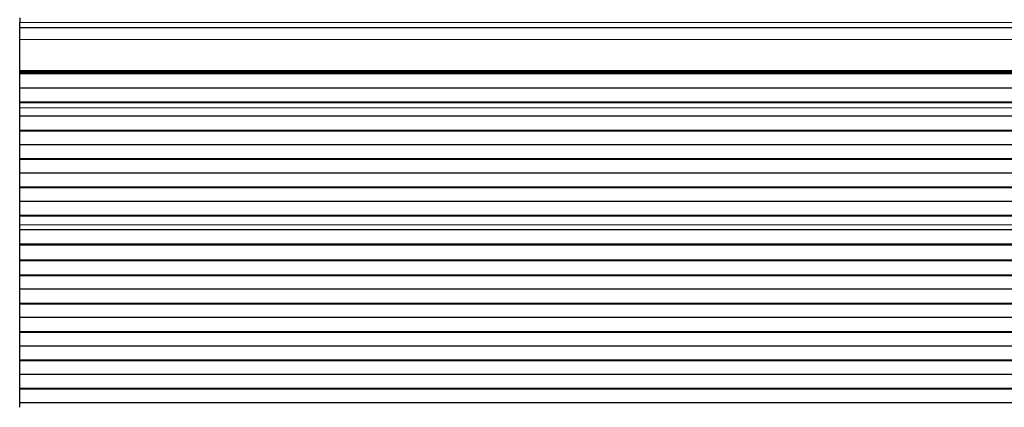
# Model space of a CAD drawing. Header units: inches. Extents: x 0 to 20790, y -12 to 14700.
# Tile 207 of 256: x 6150 to 6642, y 11370 to 11563. Entities that reach past the tile are written whole.
import ezdxf

# ---------------------------------------------------------------- set-up
doc = ezdxf.new("R2010")
doc.units = ezdxf.units.IN
doc.layers.add('1', color=7, linetype='Continuous', true_color=0xffffff)

msp = doc.modelspace()

# ---------------------------------------------------------------- linework, layer by layer
at = {"layer": '1', "color": 2, "linetype": 'Continuous', "lineweight": 25}
for p, q in [((6150.415, 11563.981), (6150.415, 11561.616)), ((6150.415, 11558.98), (6150.415, 11561.616)), ((6150.415, 11553.123), (6150.415, 11558.981)), ((7127.415, 11558.981), (6150.415, 11558.981)), ((6150.415, 11537.64), (6150.415, 11553.123)), ((6150.415, 11537.216), (6150.415, 11537.64)), ((6150.415, 11536.791), (6150.415, 11537.216)), ((6150.415, 11536.125), (6150.415, 11536.791)), ((7127.415, 11536.791), (6150.415, 11536.791)), ((6150.415, 11535.989), (6150.415, 11536.125)), ((7127.415, 11536.125), (6150.415, 11536.125)), ((6150.415, 11528.757), (6150.415, 11535.989)), ((7127.415, 11535.989), (6150.415, 11535.989)), ((6150.415, 11521.823), (6150.415, 11528.757)), ((7127.415, 11528.757), (6150.415, 11528.757)), ((6150.415, 11521.469), (6150.415, 11521.823)), ((7127.415, 11521.823), (6150.415, 11521.823)), ((6150.415, 11519.021), (6150.415, 11521.469)), ((7127.415, 11521.469), (6150.415, 11521.469)), ((6150.415, 11518.994), (6150.415, 11519.021)), ((6150.415, 11514.8), (6150.415, 11518.994)), ((6150.415, 11507.729), (6150.415, 11514.8)), ((7127.415, 11514.8), (6150.415, 11514.8)), ((6150.415, 11507.376), (6150.415, 11507.729)), ((7127.415, 11507.729), (6150.415, 11507.729)), ((6150.415, 11500.658), (6150.415, 11507.376)), ((7127.415, 11507.376), (6150.415, 11507.376)), ((6150.415, 11493.587), (6150.415, 11500.658)), ((7127.415, 11500.658), (6150.415, 11500.658)), ((6150.415, 11493.234), (6150.415, 11493.587)), ((7127.415, 11493.587), (6150.415, 11493.587)), ((6150.415, 11486.516), (6150.415, 11493.234)), ((7127.415, 11493.234), (6150.415, 11493.234)), ((6150.415, 11479.445), (6150.415, 11486.516)), ((7127.415, 11486.516), (6150.415, 11486.516)), ((6150.415, 11479.091), (6150.415, 11479.445)), ((7127.415, 11479.445), (6150.415, 11479.445)), ((6150.415, 11472.374), (6150.415, 11479.091)), ((7127.415, 11479.091), (6150.415, 11479.091)), ((6150.415, 11465.303), (6150.415, 11472.374)), ((7127.415, 11472.374), (6150.415, 11472.374)), ((6150.415, 11464.949), (6150.415, 11465.303)), ((7127.415, 11465.303), (6150.415, 11465.303)), ((6150.415, 11460.756), (6150.415, 11464.949)), ((7127.415, 11464.949), (6150.415, 11464.949)), ((6150.415, 11460.728), (6150.415, 11460.756)), ((6150.415, 11458.184), (6150.415, 11460.728)), ((7127.415, 11458.184), (6150.415, 11458.184)), ((6150.415, 11458.177), (6150.415, 11458.184)), ((6150.415, 11450.972), (6150.415, 11458.177)), ((7127.415, 11458.177), (6150.415, 11458.177)), ((6150.415, 11450.618), (6150.415, 11450.972)), ((7127.415, 11450.972), (6150.415, 11450.972)), ((6150.415, 11443.096), (6150.415, 11450.618)), ((7127.415, 11450.618), (6150.415, 11450.618)), ((6150.415, 11442.675), (6150.415, 11443.096)), ((7127.415, 11443.096), (6150.415, 11443.096)), ((6150.415, 11435.604), (6150.415, 11442.675)), ((7127.415, 11442.675), (6150.415, 11442.675)), ((6150.415, 11435.251), (6150.415, 11435.604)), ((7127.415, 11435.604), (6150.415, 11435.604)), ((6150.415, 11428.533), (6150.415, 11435.251)), ((7127.415, 11435.251), (6150.415, 11435.251)), ((6150.415, 11421.462), (6150.415, 11428.533)), ((7127.415, 11428.533), (6150.415, 11428.533)), ((6150.415, 11421.109), (6150.415, 11421.462)), ((7127.415, 11421.462), (6150.415, 11421.462)), ((6150.415, 11414.391), (6150.415, 11421.109)), ((7127.415, 11421.109), (6150.415, 11421.109)), ((6150.415, 11407.32), (6150.415, 11414.391)), ((7127.415, 11414.391), (6150.415, 11414.391)), ((6150.415, 11406.967), (6150.415, 11407.32)), ((7127.415, 11407.32), (6150.415, 11407.32)), ((6150.415, 11400.249), (6150.415, 11406.967)), ((7127.415, 11406.967), (6150.415, 11406.967)), ((6150.415, 11393.178), (6150.415, 11400.249)), ((7127.415, 11400.249), (6150.415, 11400.249)), ((6150.415, 11392.824), (6150.415, 11393.178)), ((7127.415, 11393.178), (6150.415, 11393.178)), ((6150.415, 11386.107), (6150.415, 11392.824)), ((7127.415, 11392.824), (6150.415, 11392.824)), ((6150.415, 11379.036), (6150.415, 11386.107)), ((7127.415, 11386.107), (6150.415, 11386.107)), ((6150.415, 11378.682), (6150.415, 11379.036)), ((7127.415, 11379.036), (6150.415, 11379.036)), ((6150.415, 11371.965), (6150.415, 11378.682)), ((7127.415, 11378.682), (6150.415, 11378.682)), ((6150.415, 11369.691), (6150.415, 11371.965)), ((7127.415, 11371.965), (6150.415, 11371.965))]:
    msp.add_line(p, q, dxfattribs=at)
at = {"layer": '1', "color": 110, "linetype": 'Continuous', "lineweight": 13}
for p, q in [((7127.415, 11561.616), (6150.415, 11561.616)), ((7127.415, 11553.123), (6150.415, 11553.123)), ((7127.415, 11537.64), (6150.415, 11537.64)), ((7127.415, 11537.216), (6150.415, 11537.216)), ((7127.415, 11519.021), (6150.415, 11519.021)), ((7127.415, 11518.994), (6150.415, 11518.994)), ((7127.415, 11460.756), (6150.415, 11460.756)), ((7127.415, 11460.728), (6150.415, 11460.728))]:
    msp.add_line(p, q, dxfattribs=at)

doc.saveas('drawing.dxf')
